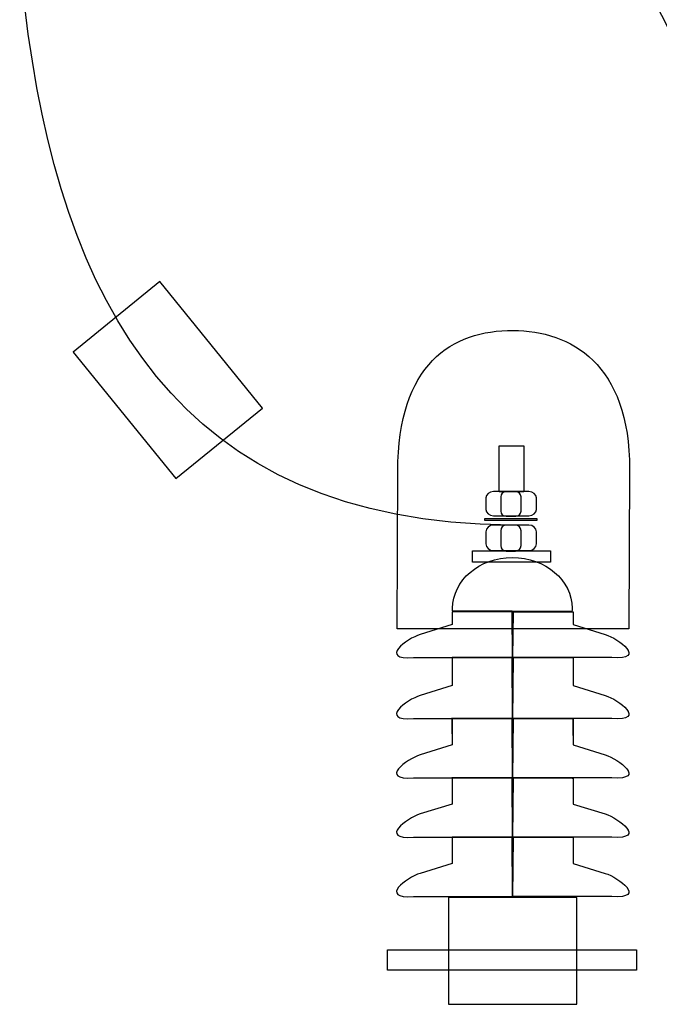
# Model space of a CAD drawing. Header units: centimetres. Extents: x -7 to 187, y -110 to 8.
# Tile 26 of 40: x 1.788 to 2.303, y 2.573 to 3.366. Entities that reach past the tile are written whole.
import ezdxf

# ---------------------------------------------------------------- set-up
doc = ezdxf.new("R2010")
doc.units = ezdxf.units.CM
doc.header["$MEASUREMENT"] = 0
doc.layers.add('Warstwa 1', color=7, linetype='Continuous')

msp = doc.modelspace()

# ---------------------------------------------------------------- linework, layer by layer
at = {"layer": 'Warstwa 1'}
for points, knots in [([(2.54021, 2.80236), (2.54021, 2.80236), (2.50216, 2.8024), (2.50216, 2.8024), (2.50216, 2.8024), (2.49234, 3.26667), (1.79384, 4.02927), (1.81068, 4.66367), (1.81068, 4.66367), (1.81068, 4.66444), (1.8106, 4.81887), (1.81056, 4.81971), (1.81056, 4.81971), (1.81056, 4.81971), (1.85048, 4.81971), (1.85048, 4.81971), (1.85048, 4.81971), (1.85052, 4.81887), (1.8506, 4.66431), (1.8506, 4.66346), (1.8506, 4.66346), (1.83934, 4.11529), (2.53204, 3.26892), (2.54021, 2.80236)], [0, 0, 0, 0, 0.142857, 0.142857, 0.142857, 0.142857, 0.285714, 0.285714, 0.285714, 0.285714, 0.428571, 0.428571, 0.428571, 0.428571, 0.571429, 0.571429, 0.571429, 0.571429, 0.714286, 0.714286, 0.714286, 0.714286, 1, 1, 1, 1]), ([(1.83071, 3.09823), (1.83071, 3.09823), (1.9006, 3.15496), (1.9006, 3.15496), (1.9006, 3.15496), (1.9006, 3.15496), (1.9834, 3.05289), (1.9834, 3.05289), (1.9834, 3.05289), (1.9834, 3.05289), (1.91351, 2.99625), (1.91351, 2.99625), (1.91351, 2.99625), (1.91351, 2.99625), (1.83071, 3.09823), (1.83071, 3.09823)], [0, 0, 0, 0, 0.2, 0.2, 0.2, 0.2, 0.4, 0.4, 0.4, 0.4, 0.6, 0.6, 0.6, 0.6, 1, 1, 1, 1]), ([(2.0919, 2.87518), (2.0919, 2.87518), (2.27855, 2.87518), (2.27855, 2.87518), (2.27855, 2.87518), (2.27855, 2.87518), (2.27931, 3.0037), (2.27931, 3.0037), (2.27931, 3.0037), (2.27936, 3.08871), (2.23199, 3.11542), (2.18533, 3.11559), (2.18533, 3.11559), (2.13627, 3.11584), (2.09237, 3.08854), (2.09241, 3.00201), (2.09241, 3.00201), (2.09241, 3.00201), (2.0919, 2.87518), (2.0919, 2.87518)], [0, 0, 0, 0, 0.166667, 0.166667, 0.166667, 0.166667, 0.333333, 0.333333, 0.333333, 0.333333, 0.5, 0.5, 0.5, 0.5, 0.666667, 0.666667, 0.666667, 0.666667, 1, 1, 1, 1]), ([(2.17424, 2.98554), (2.17424, 2.98554), (2.19392, 2.98554), (2.19392, 2.98554), (2.19392, 2.98554), (2.19392, 2.98554), (2.19392, 3.02258), (2.19392, 3.02258), (2.19392, 3.02258), (2.19392, 3.02258), (2.17424, 3.02258), (2.17424, 3.02258), (2.17424, 3.02258), (2.17424, 3.02258), (2.17424, 2.98554), (2.17424, 2.98554)], [0, 0, 0, 0, 0.2, 0.2, 0.2, 0.2, 0.4, 0.4, 0.4, 0.4, 0.6, 0.6, 0.6, 0.6, 1, 1, 1, 1]), ([(2.16954, 2.98579), (2.16954, 2.98579), (2.19812, 2.98579), (2.19812, 2.98579), (2.19812, 2.98579), (2.20146, 2.98579), (2.20417, 2.98351), (2.20417, 2.98067), (2.20417, 2.98067), (2.20417, 2.98067), (2.20417, 2.97148), (2.20417, 2.97148), (2.20417, 2.97148), (2.20417, 2.96865), (2.20146, 2.96632), (2.19812, 2.96632), (2.19812, 2.96632), (2.19812, 2.96632), (2.16954, 2.96632), (2.16954, 2.96632), (2.16954, 2.96632), (2.16624, 2.96632), (2.16349, 2.96865), (2.16349, 2.97148), (2.16349, 2.97148), (2.16349, 2.97148), (2.16349, 2.98067), (2.16349, 2.98067), (2.16349, 2.98067), (2.16349, 2.98351), (2.16624, 2.98579), (2.16954, 2.98579)], [0, 0, 0, 0, 0.111111, 0.111111, 0.111111, 0.111111, 0.222222, 0.222222, 0.222222, 0.222222, 0.333333, 0.333333, 0.333333, 0.333333, 0.444444, 0.444444, 0.444444, 0.444444, 0.555556, 0.555556, 0.555556, 0.555556, 0.666667, 0.666667, 0.666667, 0.666667, 0.777778, 0.777778, 0.777778, 0.777778, 1, 1, 1, 1]), ([(2.17966, 2.98579), (2.17966, 2.98579), (2.18749, 2.98579), (2.18749, 2.98579), (2.18749, 2.98579), (2.18982, 2.98579), (2.19177, 2.98393), (2.19177, 2.9816), (2.19177, 2.9816), (2.19177, 2.9816), (2.19177, 2.97009), (2.19177, 2.97009), (2.19177, 2.97009), (2.19177, 2.9678), (2.18982, 2.96594), (2.18749, 2.96594), (2.18749, 2.96594), (2.18749, 2.96594), (2.17966, 2.96594), (2.17966, 2.96594), (2.17966, 2.96594), (2.17729, 2.96594), (2.17539, 2.9678), (2.17539, 2.97009), (2.17539, 2.97009), (2.17539, 2.97009), (2.17539, 2.9816), (2.17539, 2.9816), (2.17539, 2.9816), (2.17539, 2.98393), (2.17729, 2.98579), (2.17966, 2.98579)], [0, 0, 0, 0, 0.111111, 0.111111, 0.111111, 0.111111, 0.222222, 0.222222, 0.222222, 0.222222, 0.333333, 0.333333, 0.333333, 0.333333, 0.444444, 0.444444, 0.444444, 0.444444, 0.555556, 0.555556, 0.555556, 0.555556, 0.666667, 0.666667, 0.666667, 0.666667, 0.777778, 0.777778, 0.777778, 0.777778, 1, 1, 1, 1]), ([(2.1626, 2.96255), (2.1626, 2.96255), (2.20462, 2.96255), (2.20462, 2.96255), (2.20462, 2.96255), (2.20462, 2.96255), (2.20462, 2.96424), (2.20462, 2.96424), (2.20462, 2.96424), (2.20462, 2.96424), (2.1626, 2.96424), (2.1626, 2.96424), (2.1626, 2.96424), (2.1626, 2.96424), (2.1626, 2.96255), (2.1626, 2.96255)], [0, 0, 0, 0, 0.2, 0.2, 0.2, 0.2, 0.4, 0.4, 0.4, 0.4, 0.6, 0.6, 0.6, 0.6, 1, 1, 1, 1]), ([(2.16954, 2.95878), (2.16954, 2.95878), (2.19812, 2.95878), (2.19812, 2.95878), (2.19812, 2.95878), (2.20146, 2.95878), (2.20417, 2.95633), (2.20417, 2.95337), (2.20417, 2.95337), (2.20417, 2.95337), (2.20417, 2.94371), (2.20417, 2.94371), (2.20417, 2.94371), (2.20417, 2.94071), (2.20146, 2.93825), (2.19812, 2.93825), (2.19812, 2.93825), (2.19812, 2.93825), (2.16954, 2.93825), (2.16954, 2.93825), (2.16954, 2.93825), (2.16624, 2.93825), (2.16349, 2.94071), (2.16349, 2.94371), (2.16349, 2.94371), (2.16349, 2.94371), (2.16349, 2.95337), (2.16349, 2.95337), (2.16349, 2.95337), (2.16349, 2.95633), (2.16624, 2.95878), (2.16954, 2.95878)], [0, 0, 0, 0, 0.111111, 0.111111, 0.111111, 0.111111, 0.222222, 0.222222, 0.222222, 0.222222, 0.333333, 0.333333, 0.333333, 0.333333, 0.444444, 0.444444, 0.444444, 0.444444, 0.555556, 0.555556, 0.555556, 0.555556, 0.666667, 0.666667, 0.666667, 0.666667, 0.777778, 0.777778, 0.777778, 0.777778, 1, 1, 1, 1]), ([(2.17979, 2.95878), (2.17979, 2.95878), (2.18732, 2.95878), (2.18732, 2.95878), (2.18732, 2.95878), (2.18978, 2.95878), (2.19177, 2.95675), (2.19177, 2.95421), (2.19177, 2.95421), (2.19177, 2.95421), (2.19177, 2.9424), (2.19177, 2.9424), (2.19177, 2.9424), (2.19177, 2.93986), (2.18978, 2.93787), (2.18732, 2.93787), (2.18732, 2.93787), (2.18732, 2.93787), (2.17979, 2.93787), (2.17979, 2.93787), (2.17979, 2.93787), (2.17738, 2.93787), (2.17539, 2.93986), (2.17539, 2.9424), (2.17539, 2.9424), (2.17539, 2.9424), (2.17539, 2.95421), (2.17539, 2.95421), (2.17539, 2.95421), (2.17539, 2.95675), (2.17738, 2.95878), (2.17979, 2.95878)], [0, 0, 0, 0, 0.111111, 0.111111, 0.111111, 0.111111, 0.222222, 0.222222, 0.222222, 0.222222, 0.333333, 0.333333, 0.333333, 0.333333, 0.444444, 0.444444, 0.444444, 0.444444, 0.555556, 0.555556, 0.555556, 0.555556, 0.666667, 0.666667, 0.666667, 0.666667, 0.777778, 0.777778, 0.777778, 0.777778, 1, 1, 1, 1]), ([(2.1527, 2.92898), (2.1527, 2.92898), (2.21562, 2.92898), (2.21562, 2.92898), (2.21562, 2.92898), (2.21562, 2.92898), (2.21562, 2.93804), (2.21562, 2.93804), (2.21562, 2.93804), (2.21562, 2.93804), (2.1527, 2.93804), (2.1527, 2.93804), (2.1527, 2.93804), (2.1527, 2.93804), (2.1527, 2.92898), (2.1527, 2.92898)], [0, 0, 0, 0, 0.2, 0.2, 0.2, 0.2, 0.4, 0.4, 0.4, 0.4, 0.6, 0.6, 0.6, 0.6, 1, 1, 1, 1]), ([(2.23279, 2.88919), (2.23279, 2.88982), (2.23296, 2.89092), (2.23296, 2.89177), (2.23296, 2.89177), (2.23296, 2.91433), (2.21133, 2.93275), (2.18478, 2.93275), (2.18478, 2.93275), (2.15824, 2.93275), (2.13665, 2.91433), (2.13665, 2.89177), (2.13665, 2.89177), (2.13665, 2.89109), (2.13665, 2.89033), (2.13665, 2.88965), (2.13665, 2.88965), (2.13665, 2.88965), (2.23279, 2.88919), (2.23279, 2.88919)], [0, 0, 0, 0, 0.166667, 0.166667, 0.166667, 0.166667, 0.333333, 0.333333, 0.333333, 0.333333, 0.5, 0.5, 0.5, 0.5, 0.666667, 0.666667, 0.666667, 0.666667, 1, 1, 1, 1]), ([(2.18529, 2.85202), (2.18529, 2.85202), (2.1052, 2.85202), (2.1052, 2.85202), (2.1052, 2.85202), (2.07662, 2.85028), (2.09969, 2.86734), (2.11057, 2.87073), (2.11057, 2.87073), (2.11057, 2.87073), (2.13631, 2.87869), (2.13631, 2.87869), (2.13631, 2.87869), (2.13631, 2.87869), (2.13631, 2.88881), (2.13631, 2.88881), (2.13631, 2.88881), (2.13631, 2.88881), (2.18559, 2.88881), (2.18559, 2.88881), (2.18559, 2.88881), (2.18559, 2.88881), (2.18529, 2.85202), (2.18529, 2.85202)], [0, 0, 0, 0, 0.142857, 0.142857, 0.142857, 0.142857, 0.285714, 0.285714, 0.285714, 0.285714, 0.428571, 0.428571, 0.428571, 0.428571, 0.571429, 0.571429, 0.571429, 0.571429, 0.714286, 0.714286, 0.714286, 0.714286, 1, 1, 1, 1]), ([(2.18495, 2.85202), (2.18495, 2.85202), (2.26501, 2.85202), (2.26501, 2.85202), (2.26501, 2.85202), (2.29358, 2.85028), (2.27051, 2.86734), (2.25967, 2.87073), (2.25967, 2.87073), (2.25967, 2.87073), (2.23389, 2.87869), (2.23389, 2.87869), (2.23389, 2.87869), (2.23389, 2.87869), (2.23389, 2.88881), (2.23389, 2.88881), (2.23389, 2.88881), (2.23389, 2.88881), (2.18466, 2.88881), (2.18466, 2.88881), (2.18466, 2.88881), (2.18466, 2.88881), (2.18495, 2.85202), (2.18495, 2.85202)], [0, 0, 0, 0, 0.142857, 0.142857, 0.142857, 0.142857, 0.285714, 0.285714, 0.285714, 0.285714, 0.428571, 0.428571, 0.428571, 0.428571, 0.571429, 0.571429, 0.571429, 0.571429, 0.714286, 0.714286, 0.714286, 0.714286, 1, 1, 1, 1]), ([(2.18529, 2.80287), (2.18529, 2.80287), (2.1052, 2.80287), (2.1052, 2.80287), (2.1052, 2.80287), (2.07662, 2.80113), (2.09969, 2.81819), (2.11057, 2.82158), (2.11057, 2.82158), (2.11057, 2.82158), (2.13631, 2.82954), (2.13631, 2.82954), (2.13631, 2.82954), (2.13631, 2.82954), (2.13631, 2.85206), (2.13631, 2.85206), (2.13631, 2.85206), (2.13631, 2.85206), (2.18559, 2.85206), (2.18559, 2.85206), (2.18559, 2.85206), (2.18559, 2.85206), (2.18529, 2.80287), (2.18529, 2.80287)], [0, 0, 0, 0, 0.142857, 0.142857, 0.142857, 0.142857, 0.285714, 0.285714, 0.285714, 0.285714, 0.428571, 0.428571, 0.428571, 0.428571, 0.571429, 0.571429, 0.571429, 0.571429, 0.714286, 0.714286, 0.714286, 0.714286, 1, 1, 1, 1]), ([(2.13614, 2.85206), (2.13614, 2.85206), (2.13614, 2.85232), (2.13614, 2.85232), (2.13614, 2.85232), (2.13614, 2.85232), (2.13614, 2.85206), (2.13614, 2.85206)], [0, 0, 0, 0, 0.333333, 0.333333, 0.333333, 0.333333, 1, 1, 1, 1]), ([(2.18495, 2.80287), (2.18495, 2.80287), (2.26501, 2.80287), (2.26501, 2.80287), (2.26501, 2.80287), (2.29358, 2.80113), (2.27051, 2.81819), (2.25967, 2.82158), (2.25967, 2.82158), (2.25967, 2.82158), (2.23389, 2.82954), (2.23389, 2.82954), (2.23389, 2.82954), (2.23389, 2.82954), (2.23389, 2.85206), (2.23389, 2.85206), (2.23389, 2.85206), (2.23389, 2.85206), (2.18466, 2.85206), (2.18466, 2.85206), (2.18466, 2.85206), (2.18466, 2.85206), (2.18495, 2.80287), (2.18495, 2.80287)], [0, 0, 0, 0, 0.142857, 0.142857, 0.142857, 0.142857, 0.285714, 0.285714, 0.285714, 0.285714, 0.428571, 0.428571, 0.428571, 0.428571, 0.571429, 0.571429, 0.571429, 0.571429, 0.714286, 0.714286, 0.714286, 0.714286, 1, 1, 1, 1]), ([(2.23372, 2.8524), (2.23372, 2.8524), (2.23372, 2.85265), (2.23372, 2.85265), (2.23372, 2.85265), (2.23372, 2.85265), (2.23372, 2.8524), (2.23372, 2.8524)], [0, 0, 0, 0, 0.333333, 0.333333, 0.333333, 0.333333, 1, 1, 1, 1]), ([(2.18529, 2.75512), (2.18529, 2.75512), (2.1052, 2.75512), (2.1052, 2.75512), (2.1052, 2.75512), (2.07662, 2.7533), (2.09969, 2.7704), (2.11057, 2.77374), (2.11057, 2.77374), (2.11057, 2.77374), (2.13631, 2.78179), (2.13631, 2.78179), (2.13631, 2.78179), (2.13631, 2.78179), (2.13631, 2.80296), (2.13631, 2.80296), (2.13631, 2.80296), (2.13631, 2.80296), (2.18559, 2.80296), (2.18559, 2.80296), (2.18559, 2.80296), (2.18559, 2.80296), (2.18529, 2.75512), (2.18529, 2.75512)], [0, 0, 0, 0, 0.142857, 0.142857, 0.142857, 0.142857, 0.285714, 0.285714, 0.285714, 0.285714, 0.428571, 0.428571, 0.428571, 0.428571, 0.571429, 0.571429, 0.571429, 0.571429, 0.714286, 0.714286, 0.714286, 0.714286, 1, 1, 1, 1]), ([(2.13623, 2.79055), (2.13623, 2.79055), (2.13623, 2.80359), (2.13623, 2.80359), (2.13623, 2.80359), (2.13623, 2.80359), (2.13623, 2.79055), (2.13623, 2.79055)], [0, 0, 0, 0, 0.333333, 0.333333, 0.333333, 0.333333, 1, 1, 1, 1]), ([(2.18495, 2.75512), (2.18495, 2.75512), (2.26501, 2.75512), (2.26501, 2.75512), (2.26501, 2.75512), (2.29358, 2.7533), (2.27051, 2.7704), (2.25967, 2.77374), (2.25967, 2.77374), (2.25967, 2.77374), (2.23389, 2.78179), (2.23389, 2.78179), (2.23389, 2.78179), (2.23389, 2.78179), (2.23389, 2.80296), (2.23389, 2.80296), (2.23389, 2.80296), (2.23389, 2.80296), (2.18466, 2.80296), (2.18466, 2.80296), (2.18466, 2.80296), (2.18466, 2.80296), (2.18495, 2.75512), (2.18495, 2.75512)], [0, 0, 0, 0, 0.142857, 0.142857, 0.142857, 0.142857, 0.285714, 0.285714, 0.285714, 0.285714, 0.428571, 0.428571, 0.428571, 0.428571, 0.571429, 0.571429, 0.571429, 0.571429, 0.714286, 0.714286, 0.714286, 0.714286, 1, 1, 1, 1]), ([(2.23376, 2.78924), (2.23376, 2.78924), (2.23376, 2.80321), (2.23376, 2.80321), (2.23376, 2.80321), (2.23376, 2.80321), (2.23376, 2.78924), (2.23376, 2.78924)], [0, 0, 0, 0, 0.333333, 0.333333, 0.333333, 0.333333, 1, 1, 1, 1]), ([(2.18529, 2.70732), (2.18529, 2.70732), (2.1052, 2.70732), (2.1052, 2.70732), (2.1052, 2.70732), (2.07662, 2.70559), (2.09969, 2.72269), (2.11057, 2.72608), (2.11057, 2.72608), (2.11057, 2.72608), (2.13631, 2.73399), (2.13631, 2.73399), (2.13631, 2.73399), (2.13631, 2.73399), (2.13631, 2.75512), (2.13631, 2.75512), (2.13631, 2.75512), (2.13631, 2.75512), (2.18559, 2.75512), (2.18559, 2.75512), (2.18559, 2.75512), (2.18559, 2.75512), (2.18529, 2.70732), (2.18529, 2.70732)], [0, 0, 0, 0, 0.142857, 0.142857, 0.142857, 0.142857, 0.285714, 0.285714, 0.285714, 0.285714, 0.428571, 0.428571, 0.428571, 0.428571, 0.571429, 0.571429, 0.571429, 0.571429, 0.714286, 0.714286, 0.714286, 0.714286, 1, 1, 1, 1]), ([(2.13665, 2.75571), (2.13665, 2.75571), (2.13665, 2.75474), (2.13665, 2.75474), (2.13665, 2.75474), (2.13665, 2.75474), (2.13665, 2.75571), (2.13665, 2.75571)], [0, 0, 0, 0, 0.333333, 0.333333, 0.333333, 0.333333, 1, 1, 1, 1]), ([(2.18495, 2.70732), (2.18495, 2.70732), (2.26501, 2.70732), (2.26501, 2.70732), (2.26501, 2.70732), (2.29358, 2.70559), (2.27051, 2.72269), (2.25967, 2.72608), (2.25967, 2.72608), (2.25967, 2.72608), (2.23389, 2.73399), (2.23389, 2.73399), (2.23389, 2.73399), (2.23389, 2.73399), (2.23389, 2.75512), (2.23389, 2.75512), (2.23389, 2.75512), (2.23389, 2.75512), (2.18466, 2.75512), (2.18466, 2.75512), (2.18466, 2.75512), (2.18466, 2.75512), (2.18495, 2.70732), (2.18495, 2.70732)], [0, 0, 0, 0, 0.142857, 0.142857, 0.142857, 0.142857, 0.285714, 0.285714, 0.285714, 0.285714, 0.428571, 0.428571, 0.428571, 0.428571, 0.571429, 0.571429, 0.571429, 0.571429, 0.714286, 0.714286, 0.714286, 0.714286, 1, 1, 1, 1]), ([(2.23364, 2.75474), (2.23364, 2.75474), (2.23364, 2.75444), (2.23364, 2.75444), (2.23364, 2.75444), (2.23364, 2.75444), (2.23364, 2.75474), (2.23364, 2.75474)], [0, 0, 0, 0, 0.333333, 0.333333, 0.333333, 0.333333, 1, 1, 1, 1]), ([(2.18529, 2.65957), (2.18529, 2.65957), (2.1052, 2.65957), (2.1052, 2.65957), (2.1052, 2.65957), (2.07662, 2.65779), (2.09969, 2.6749), (2.11057, 2.67824), (2.11057, 2.67824), (2.11057, 2.67824), (2.13631, 2.68624), (2.13631, 2.68624), (2.13631, 2.68624), (2.13631, 2.68624), (2.13631, 2.70728), (2.13631, 2.70728), (2.13631, 2.70728), (2.13631, 2.70728), (2.18559, 2.70728), (2.18559, 2.70728), (2.18559, 2.70728), (2.18559, 2.70728), (2.18529, 2.65957), (2.18529, 2.65957)], [0, 0, 0, 0, 0.142857, 0.142857, 0.142857, 0.142857, 0.285714, 0.285714, 0.285714, 0.285714, 0.428571, 0.428571, 0.428571, 0.428571, 0.571429, 0.571429, 0.571429, 0.571429, 0.714286, 0.714286, 0.714286, 0.714286, 1, 1, 1, 1]), ([(2.13661, 2.70682), (2.13661, 2.70682), (2.13661, 2.70694), (2.13661, 2.70694), (2.13661, 2.70694), (2.13661, 2.70694), (2.13661, 2.70682), (2.13661, 2.70682)], [0, 0, 0, 0, 0.333333, 0.333333, 0.333333, 0.333333, 1, 1, 1, 1]), ([(2.18495, 2.65957), (2.18495, 2.65957), (2.26501, 2.65957), (2.26501, 2.65957), (2.26501, 2.65957), (2.29358, 2.65779), (2.27051, 2.6749), (2.25967, 2.67824), (2.25967, 2.67824), (2.25967, 2.67824), (2.23389, 2.68624), (2.23389, 2.68624), (2.23389, 2.68624), (2.23389, 2.68624), (2.23389, 2.70728), (2.23389, 2.70728), (2.23389, 2.70728), (2.23389, 2.70728), (2.18466, 2.70728), (2.18466, 2.70728), (2.18466, 2.70728), (2.18466, 2.70728), (2.18495, 2.65957), (2.18495, 2.65957)], [0, 0, 0, 0, 0.142857, 0.142857, 0.142857, 0.142857, 0.285714, 0.285714, 0.285714, 0.285714, 0.428571, 0.428571, 0.428571, 0.428571, 0.571429, 0.571429, 0.571429, 0.571429, 0.714286, 0.714286, 0.714286, 0.714286, 1, 1, 1, 1]), ([(2.23343, 2.70682), (2.23343, 2.70682), (2.23343, 2.70694), (2.23343, 2.70694), (2.23343, 2.70694), (2.23343, 2.70694), (2.23343, 2.70682), (2.23343, 2.70682)], [0, 0, 0, 0, 0.333333, 0.333333, 0.333333, 0.333333, 1, 1, 1, 1]), ([(2.13343, 2.65885), (2.13343, 2.65885), (2.23677, 2.65885), (2.23677, 2.65885), (2.23677, 2.65885), (2.23677, 2.65885), (2.23677, 2.57275), (2.23677, 2.57275), (2.23677, 2.57275), (2.23677, 2.57275), (2.13343, 2.57275), (2.13343, 2.57275), (2.13343, 2.57275), (2.13343, 2.57275), (2.13343, 2.65885), (2.13343, 2.65885)], [0, 0, 0, 0, 0.2, 0.2, 0.2, 0.2, 0.4, 0.4, 0.4, 0.4, 0.6, 0.6, 0.6, 0.6, 1, 1, 1, 1]), ([(2.08416, 2.60014), (2.08416, 2.60014), (2.28481, 2.60014), (2.28481, 2.60014), (2.28481, 2.60014), (2.28481, 2.60014), (2.28481, 2.61676), (2.28481, 2.61676), (2.28481, 2.61676), (2.28481, 2.61676), (2.08416, 2.61676), (2.08416, 2.61676), (2.08416, 2.61676), (2.08416, 2.61676), (2.08416, 2.60014), (2.08416, 2.60014)], [0, 0, 0, 0, 0.2, 0.2, 0.2, 0.2, 0.4, 0.4, 0.4, 0.4, 0.6, 0.6, 0.6, 0.6, 1, 1, 1, 1])]:
    msp.add_open_spline(points, degree=3, knots=knots, dxfattribs=at)
at = {"layer": 'Warstwa 1', "lineweight": 18}
msp.add_open_spline([(2.54021, 2.80236), (2.54021, 2.80236), (2.50216, 2.8024), (2.50216, 2.8024), (2.50216, 2.8024), (2.49234, 3.26667), (1.79384, 4.02927), (1.81068, 4.66367), (1.81068, 4.66367), (1.81068, 4.66444), (1.8106, 4.81887), (1.81056, 4.81971), (1.81056, 4.81971), (1.81056, 4.81971), (1.85048, 4.81971), (1.85048, 4.81971), (1.85048, 4.81971), (1.85052, 4.81887), (1.8506, 4.66431), (1.8506, 4.66346), (1.8506, 4.66346), (1.83934, 4.11529), (2.53204, 3.26892), (2.54021, 2.80236)], degree=3, knots=[0, 0, 0, 0, 0.142857, 0.142857, 0.142857, 0.142857, 0.285714, 0.285714, 0.285714, 0.285714, 0.428571, 0.428571, 0.428571, 0.428571, 0.571429, 0.571429, 0.571429, 0.571429, 0.714286, 0.714286, 0.714286, 0.714286, 1, 1, 1, 1], dxfattribs=at)
at = {"layer": 'Warstwa 1', "lineweight": 30}
msp.add_open_spline([(2.18351, 2.95878), (1.64779, 2.96293), (1.80201, 3.66338), (1.80057, 4.1754)], degree=3, dxfattribs=at)
at = {"layer": 'Warstwa 1', "lineweight": 20}
for points, knots in [([(1.83071, 3.09823), (1.83071, 3.09823), (1.9006, 3.15496), (1.9006, 3.15496), (1.9006, 3.15496), (1.9006, 3.15496), (1.9834, 3.05289), (1.9834, 3.05289), (1.9834, 3.05289), (1.9834, 3.05289), (1.91351, 2.99625), (1.91351, 2.99625), (1.91351, 2.99625), (1.91351, 2.99625), (1.83071, 3.09823), (1.83071, 3.09823)], [0, 0, 0, 0, 0.2, 0.2, 0.2, 0.2, 0.4, 0.4, 0.4, 0.4, 0.6, 0.6, 0.6, 0.6, 1, 1, 1, 1]), ([(2.0919, 2.87518), (2.0919, 2.87518), (2.27855, 2.87518), (2.27855, 2.87518), (2.27855, 2.87518), (2.27855, 2.87518), (2.27931, 3.0037), (2.27931, 3.0037), (2.27931, 3.0037), (2.27936, 3.08871), (2.23199, 3.11542), (2.18533, 3.11559), (2.18533, 3.11559), (2.13627, 3.11584), (2.09237, 3.08854), (2.09241, 3.00201), (2.09241, 3.00201), (2.09241, 3.00201), (2.0919, 2.87518), (2.0919, 2.87518)], [0, 0, 0, 0, 0.166667, 0.166667, 0.166667, 0.166667, 0.333333, 0.333333, 0.333333, 0.333333, 0.5, 0.5, 0.5, 0.5, 0.666667, 0.666667, 0.666667, 0.666667, 1, 1, 1, 1]), ([(2.17424, 2.98554), (2.17424, 2.98554), (2.19392, 2.98554), (2.19392, 2.98554), (2.19392, 2.98554), (2.19392, 2.98554), (2.19392, 3.02258), (2.19392, 3.02258), (2.19392, 3.02258), (2.19392, 3.02258), (2.17424, 3.02258), (2.17424, 3.02258), (2.17424, 3.02258), (2.17424, 3.02258), (2.17424, 2.98554), (2.17424, 2.98554)], [0, 0, 0, 0, 0.2, 0.2, 0.2, 0.2, 0.4, 0.4, 0.4, 0.4, 0.6, 0.6, 0.6, 0.6, 1, 1, 1, 1]), ([(2.16954, 2.98579), (2.16954, 2.98579), (2.19812, 2.98579), (2.19812, 2.98579), (2.19812, 2.98579), (2.20146, 2.98579), (2.20417, 2.98351), (2.20417, 2.98067), (2.20417, 2.98067), (2.20417, 2.98067), (2.20417, 2.97148), (2.20417, 2.97148), (2.20417, 2.97148), (2.20417, 2.96865), (2.20146, 2.96632), (2.19812, 2.96632), (2.19812, 2.96632), (2.19812, 2.96632), (2.16954, 2.96632), (2.16954, 2.96632), (2.16954, 2.96632), (2.16624, 2.96632), (2.16349, 2.96865), (2.16349, 2.97148), (2.16349, 2.97148), (2.16349, 2.97148), (2.16349, 2.98067), (2.16349, 2.98067), (2.16349, 2.98067), (2.16349, 2.98351), (2.16624, 2.98579), (2.16954, 2.98579)], [0, 0, 0, 0, 0.111111, 0.111111, 0.111111, 0.111111, 0.222222, 0.222222, 0.222222, 0.222222, 0.333333, 0.333333, 0.333333, 0.333333, 0.444444, 0.444444, 0.444444, 0.444444, 0.555556, 0.555556, 0.555556, 0.555556, 0.666667, 0.666667, 0.666667, 0.666667, 0.777778, 0.777778, 0.777778, 0.777778, 1, 1, 1, 1]), ([(2.17966, 2.98579), (2.17966, 2.98579), (2.18749, 2.98579), (2.18749, 2.98579), (2.18749, 2.98579), (2.18982, 2.98579), (2.19177, 2.98393), (2.19177, 2.9816), (2.19177, 2.9816), (2.19177, 2.9816), (2.19177, 2.97009), (2.19177, 2.97009), (2.19177, 2.97009), (2.19177, 2.9678), (2.18982, 2.96594), (2.18749, 2.96594), (2.18749, 2.96594), (2.18749, 2.96594), (2.17966, 2.96594), (2.17966, 2.96594), (2.17966, 2.96594), (2.17729, 2.96594), (2.17539, 2.9678), (2.17539, 2.97009), (2.17539, 2.97009), (2.17539, 2.97009), (2.17539, 2.9816), (2.17539, 2.9816), (2.17539, 2.9816), (2.17539, 2.98393), (2.17729, 2.98579), (2.17966, 2.98579)], [0, 0, 0, 0, 0.111111, 0.111111, 0.111111, 0.111111, 0.222222, 0.222222, 0.222222, 0.222222, 0.333333, 0.333333, 0.333333, 0.333333, 0.444444, 0.444444, 0.444444, 0.444444, 0.555556, 0.555556, 0.555556, 0.555556, 0.666667, 0.666667, 0.666667, 0.666667, 0.777778, 0.777778, 0.777778, 0.777778, 1, 1, 1, 1]), ([(2.1626, 2.96255), (2.1626, 2.96255), (2.20462, 2.96255), (2.20462, 2.96255), (2.20462, 2.96255), (2.20462, 2.96255), (2.20462, 2.96424), (2.20462, 2.96424), (2.20462, 2.96424), (2.20462, 2.96424), (2.1626, 2.96424), (2.1626, 2.96424), (2.1626, 2.96424), (2.1626, 2.96424), (2.1626, 2.96255), (2.1626, 2.96255)], [0, 0, 0, 0, 0.2, 0.2, 0.2, 0.2, 0.4, 0.4, 0.4, 0.4, 0.6, 0.6, 0.6, 0.6, 1, 1, 1, 1]), ([(2.16954, 2.95878), (2.16954, 2.95878), (2.19812, 2.95878), (2.19812, 2.95878), (2.19812, 2.95878), (2.20146, 2.95878), (2.20417, 2.95633), (2.20417, 2.95337), (2.20417, 2.95337), (2.20417, 2.95337), (2.20417, 2.94371), (2.20417, 2.94371), (2.20417, 2.94371), (2.20417, 2.94071), (2.20146, 2.93825), (2.19812, 2.93825), (2.19812, 2.93825), (2.19812, 2.93825), (2.16954, 2.93825), (2.16954, 2.93825), (2.16954, 2.93825), (2.16624, 2.93825), (2.16349, 2.94071), (2.16349, 2.94371), (2.16349, 2.94371), (2.16349, 2.94371), (2.16349, 2.95337), (2.16349, 2.95337), (2.16349, 2.95337), (2.16349, 2.95633), (2.16624, 2.95878), (2.16954, 2.95878)], [0, 0, 0, 0, 0.111111, 0.111111, 0.111111, 0.111111, 0.222222, 0.222222, 0.222222, 0.222222, 0.333333, 0.333333, 0.333333, 0.333333, 0.444444, 0.444444, 0.444444, 0.444444, 0.555556, 0.555556, 0.555556, 0.555556, 0.666667, 0.666667, 0.666667, 0.666667, 0.777778, 0.777778, 0.777778, 0.777778, 1, 1, 1, 1]), ([(2.17979, 2.95878), (2.17979, 2.95878), (2.18732, 2.95878), (2.18732, 2.95878), (2.18732, 2.95878), (2.18978, 2.95878), (2.19177, 2.95675), (2.19177, 2.95421), (2.19177, 2.95421), (2.19177, 2.95421), (2.19177, 2.9424), (2.19177, 2.9424), (2.19177, 2.9424), (2.19177, 2.93986), (2.18978, 2.93787), (2.18732, 2.93787), (2.18732, 2.93787), (2.18732, 2.93787), (2.17979, 2.93787), (2.17979, 2.93787), (2.17979, 2.93787), (2.17738, 2.93787), (2.17539, 2.93986), (2.17539, 2.9424), (2.17539, 2.9424), (2.17539, 2.9424), (2.17539, 2.95421), (2.17539, 2.95421), (2.17539, 2.95421), (2.17539, 2.95675), (2.17738, 2.95878), (2.17979, 2.95878)], [0, 0, 0, 0, 0.111111, 0.111111, 0.111111, 0.111111, 0.222222, 0.222222, 0.222222, 0.222222, 0.333333, 0.333333, 0.333333, 0.333333, 0.444444, 0.444444, 0.444444, 0.444444, 0.555556, 0.555556, 0.555556, 0.555556, 0.666667, 0.666667, 0.666667, 0.666667, 0.777778, 0.777778, 0.777778, 0.777778, 1, 1, 1, 1]), ([(2.1527, 2.92898), (2.1527, 2.92898), (2.21562, 2.92898), (2.21562, 2.92898), (2.21562, 2.92898), (2.21562, 2.92898), (2.21562, 2.93804), (2.21562, 2.93804), (2.21562, 2.93804), (2.21562, 2.93804), (2.1527, 2.93804), (2.1527, 2.93804), (2.1527, 2.93804), (2.1527, 2.93804), (2.1527, 2.92898), (2.1527, 2.92898)], [0, 0, 0, 0, 0.2, 0.2, 0.2, 0.2, 0.4, 0.4, 0.4, 0.4, 0.6, 0.6, 0.6, 0.6, 1, 1, 1, 1])]:
    msp.add_open_spline(points, degree=3, knots=knots, dxfattribs=at)
at = {"layer": 'Warstwa 1', "lineweight": 15}
for points, knots in [([(2.23279, 2.88919), (2.23279, 2.88982), (2.23296, 2.89092), (2.23296, 2.89177), (2.23296, 2.89177), (2.23296, 2.91433), (2.21133, 2.93275), (2.18478, 2.93275), (2.18478, 2.93275), (2.15824, 2.93275), (2.13665, 2.91433), (2.13665, 2.89177), (2.13665, 2.89177), (2.13665, 2.89109), (2.13665, 2.89033), (2.13665, 2.88965)], [0, 0, 0, 0, 0.2, 0.2, 0.2, 0.2, 0.4, 0.4, 0.4, 0.4, 0.6, 0.6, 0.6, 0.6, 1, 1, 1, 1]), ([(2.18529, 2.85202), (2.18529, 2.85202), (2.1052, 2.85202), (2.1052, 2.85202), (2.1052, 2.85202), (2.07662, 2.85028), (2.09969, 2.86734), (2.11057, 2.87073), (2.11057, 2.87073), (2.11057, 2.87073), (2.13631, 2.87869), (2.13631, 2.87869), (2.13631, 2.87869), (2.13631, 2.87869), (2.13631, 2.88881), (2.13631, 2.88881), (2.13631, 2.88881), (2.13631, 2.88881), (2.18559, 2.88881), (2.18559, 2.88881)], [0, 0, 0, 0, 0.166667, 0.166667, 0.166667, 0.166667, 0.333333, 0.333333, 0.333333, 0.333333, 0.5, 0.5, 0.5, 0.5, 0.666667, 0.666667, 0.666667, 0.666667, 1, 1, 1, 1]), ([(2.18495, 2.85202), (2.18495, 2.85202), (2.26501, 2.85202), (2.26501, 2.85202), (2.26501, 2.85202), (2.29358, 2.85028), (2.27051, 2.86734), (2.25967, 2.87073), (2.25967, 2.87073), (2.25967, 2.87073), (2.23389, 2.87869), (2.23389, 2.87869), (2.23389, 2.87869), (2.23389, 2.87869), (2.23389, 2.88881), (2.23389, 2.88881), (2.23389, 2.88881), (2.23389, 2.88881), (2.18466, 2.88881), (2.18466, 2.88881)], [0, 0, 0, 0, 0.166667, 0.166667, 0.166667, 0.166667, 0.333333, 0.333333, 0.333333, 0.333333, 0.5, 0.5, 0.5, 0.5, 0.666667, 0.666667, 0.666667, 0.666667, 1, 1, 1, 1]), ([(2.18529, 2.80287), (2.18529, 2.80287), (2.1052, 2.80287), (2.1052, 2.80287), (2.1052, 2.80287), (2.07662, 2.80113), (2.09969, 2.81819), (2.11057, 2.82158), (2.11057, 2.82158), (2.11057, 2.82158), (2.13631, 2.82954), (2.13631, 2.82954), (2.13631, 2.82954), (2.13631, 2.82954), (2.13631, 2.85206), (2.13631, 2.85206), (2.13631, 2.85206), (2.13631, 2.85206), (2.18559, 2.85206), (2.18559, 2.85206)], [0, 0, 0, 0, 0.166667, 0.166667, 0.166667, 0.166667, 0.333333, 0.333333, 0.333333, 0.333333, 0.5, 0.5, 0.5, 0.5, 0.666667, 0.666667, 0.666667, 0.666667, 1, 1, 1, 1]), ([(2.18495, 2.80287), (2.18495, 2.80287), (2.26501, 2.80287), (2.26501, 2.80287), (2.26501, 2.80287), (2.29358, 2.80113), (2.27051, 2.81819), (2.25967, 2.82158), (2.25967, 2.82158), (2.25967, 2.82158), (2.23389, 2.82954), (2.23389, 2.82954), (2.23389, 2.82954), (2.23389, 2.82954), (2.23389, 2.85206), (2.23389, 2.85206), (2.23389, 2.85206), (2.23389, 2.85206), (2.18466, 2.85206), (2.18466, 2.85206)], [0, 0, 0, 0, 0.166667, 0.166667, 0.166667, 0.166667, 0.333333, 0.333333, 0.333333, 0.333333, 0.5, 0.5, 0.5, 0.5, 0.666667, 0.666667, 0.666667, 0.666667, 1, 1, 1, 1]), ([(2.18529, 2.75512), (2.18529, 2.75512), (2.1052, 2.75512), (2.1052, 2.75512), (2.1052, 2.75512), (2.07662, 2.7533), (2.09969, 2.7704), (2.11057, 2.77374), (2.11057, 2.77374), (2.11057, 2.77374), (2.13631, 2.78179), (2.13631, 2.78179), (2.13631, 2.78179), (2.13631, 2.78179), (2.13631, 2.80296), (2.13631, 2.80296), (2.13631, 2.80296), (2.13631, 2.80296), (2.18559, 2.80296), (2.18559, 2.80296)], [0, 0, 0, 0, 0.166667, 0.166667, 0.166667, 0.166667, 0.333333, 0.333333, 0.333333, 0.333333, 0.5, 0.5, 0.5, 0.5, 0.666667, 0.666667, 0.666667, 0.666667, 1, 1, 1, 1]), ([(2.18495, 2.75512), (2.18495, 2.75512), (2.26501, 2.75512), (2.26501, 2.75512), (2.26501, 2.75512), (2.29358, 2.7533), (2.27051, 2.7704), (2.25967, 2.77374), (2.25967, 2.77374), (2.25967, 2.77374), (2.23389, 2.78179), (2.23389, 2.78179), (2.23389, 2.78179), (2.23389, 2.78179), (2.23389, 2.80296), (2.23389, 2.80296), (2.23389, 2.80296), (2.23389, 2.80296), (2.18466, 2.80296), (2.18466, 2.80296)], [0, 0, 0, 0, 0.166667, 0.166667, 0.166667, 0.166667, 0.333333, 0.333333, 0.333333, 0.333333, 0.5, 0.5, 0.5, 0.5, 0.666667, 0.666667, 0.666667, 0.666667, 1, 1, 1, 1]), ([(2.18529, 2.70732), (2.18529, 2.70732), (2.1052, 2.70732), (2.1052, 2.70732), (2.1052, 2.70732), (2.07662, 2.70559), (2.09969, 2.72269), (2.11057, 2.72608), (2.11057, 2.72608), (2.11057, 2.72608), (2.13631, 2.73399), (2.13631, 2.73399), (2.13631, 2.73399), (2.13631, 2.73399), (2.13631, 2.75512), (2.13631, 2.75512), (2.13631, 2.75512), (2.13631, 2.75512), (2.18559, 2.75512), (2.18559, 2.75512)], [0, 0, 0, 0, 0.166667, 0.166667, 0.166667, 0.166667, 0.333333, 0.333333, 0.333333, 0.333333, 0.5, 0.5, 0.5, 0.5, 0.666667, 0.666667, 0.666667, 0.666667, 1, 1, 1, 1]), ([(2.18495, 2.70732), (2.18495, 2.70732), (2.26501, 2.70732), (2.26501, 2.70732), (2.26501, 2.70732), (2.29358, 2.70559), (2.27051, 2.72269), (2.25967, 2.72608), (2.25967, 2.72608), (2.25967, 2.72608), (2.23389, 2.73399), (2.23389, 2.73399), (2.23389, 2.73399), (2.23389, 2.73399), (2.23389, 2.75512), (2.23389, 2.75512), (2.23389, 2.75512), (2.23389, 2.75512), (2.18466, 2.75512), (2.18466, 2.75512)], [0, 0, 0, 0, 0.166667, 0.166667, 0.166667, 0.166667, 0.333333, 0.333333, 0.333333, 0.333333, 0.5, 0.5, 0.5, 0.5, 0.666667, 0.666667, 0.666667, 0.666667, 1, 1, 1, 1]), ([(2.18529, 2.65957), (2.18529, 2.65957), (2.1052, 2.65957), (2.1052, 2.65957), (2.1052, 2.65957), (2.07662, 2.65779), (2.09969, 2.6749), (2.11057, 2.67824), (2.11057, 2.67824), (2.11057, 2.67824), (2.13631, 2.68624), (2.13631, 2.68624), (2.13631, 2.68624), (2.13631, 2.68624), (2.13631, 2.70728), (2.13631, 2.70728), (2.13631, 2.70728), (2.13631, 2.70728), (2.18559, 2.70728), (2.18559, 2.70728)], [0, 0, 0, 0, 0.166667, 0.166667, 0.166667, 0.166667, 0.333333, 0.333333, 0.333333, 0.333333, 0.5, 0.5, 0.5, 0.5, 0.666667, 0.666667, 0.666667, 0.666667, 1, 1, 1, 1]), ([(2.18495, 2.65957), (2.18495, 2.65957), (2.26501, 2.65957), (2.26501, 2.65957), (2.26501, 2.65957), (2.29358, 2.65779), (2.27051, 2.6749), (2.25967, 2.67824), (2.25967, 2.67824), (2.25967, 2.67824), (2.23389, 2.68624), (2.23389, 2.68624), (2.23389, 2.68624), (2.23389, 2.68624), (2.23389, 2.70728), (2.23389, 2.70728), (2.23389, 2.70728), (2.23389, 2.70728), (2.18466, 2.70728), (2.18466, 2.70728)], [0, 0, 0, 0, 0.166667, 0.166667, 0.166667, 0.166667, 0.333333, 0.333333, 0.333333, 0.333333, 0.5, 0.5, 0.5, 0.5, 0.666667, 0.666667, 0.666667, 0.666667, 1, 1, 1, 1]), ([(2.13343, 2.65885), (2.13343, 2.65885), (2.23677, 2.65885), (2.23677, 2.65885), (2.23677, 2.65885), (2.23677, 2.65885), (2.23677, 2.57275), (2.23677, 2.57275), (2.23677, 2.57275), (2.23677, 2.57275), (2.13343, 2.57275), (2.13343, 2.57275), (2.13343, 2.57275), (2.13343, 2.57275), (2.13343, 2.65885), (2.13343, 2.65885)], [0, 0, 0, 0, 0.2, 0.2, 0.2, 0.2, 0.4, 0.4, 0.4, 0.4, 0.6, 0.6, 0.6, 0.6, 1, 1, 1, 1]), ([(2.08416, 2.60014), (2.08416, 2.60014), (2.28481, 2.60014), (2.28481, 2.60014), (2.28481, 2.60014), (2.28481, 2.60014), (2.28481, 2.61676), (2.28481, 2.61676), (2.28481, 2.61676), (2.28481, 2.61676), (2.08416, 2.61676), (2.08416, 2.61676), (2.08416, 2.61676), (2.08416, 2.61676), (2.08416, 2.60014), (2.08416, 2.60014)], [0, 0, 0, 0, 0.2, 0.2, 0.2, 0.2, 0.4, 0.4, 0.4, 0.4, 0.6, 0.6, 0.6, 0.6, 1, 1, 1, 1])]:
    msp.add_open_spline(points, degree=3, knots=knots, dxfattribs=at)
for points in [[(2.13614, 2.85206), (2.13614, 2.85206), (2.13614, 2.85232), (2.13614, 2.85232)], [(2.23372, 2.8524), (2.23372, 2.8524), (2.23372, 2.85265), (2.23372, 2.85265)], [(2.13623, 2.79055), (2.13623, 2.79055), (2.13623, 2.80359), (2.13623, 2.80359)], [(2.23376, 2.78924), (2.23376, 2.78924), (2.23376, 2.80321), (2.23376, 2.80321)], [(2.13665, 2.75571), (2.13665, 2.75571), (2.13665, 2.75474), (2.13665, 2.75474)], [(2.23364, 2.75474), (2.23364, 2.75474), (2.23364, 2.75444), (2.23364, 2.75444)], [(2.13661, 2.70682), (2.13661, 2.70682), (2.13661, 2.70694), (2.13661, 2.70694)], [(2.23343, 2.70682), (2.23343, 2.70682), (2.23343, 2.70694), (2.23343, 2.70694)]]:
    msp.add_open_spline(points, degree=3, dxfattribs=at)

doc.saveas('drawing.dxf')
